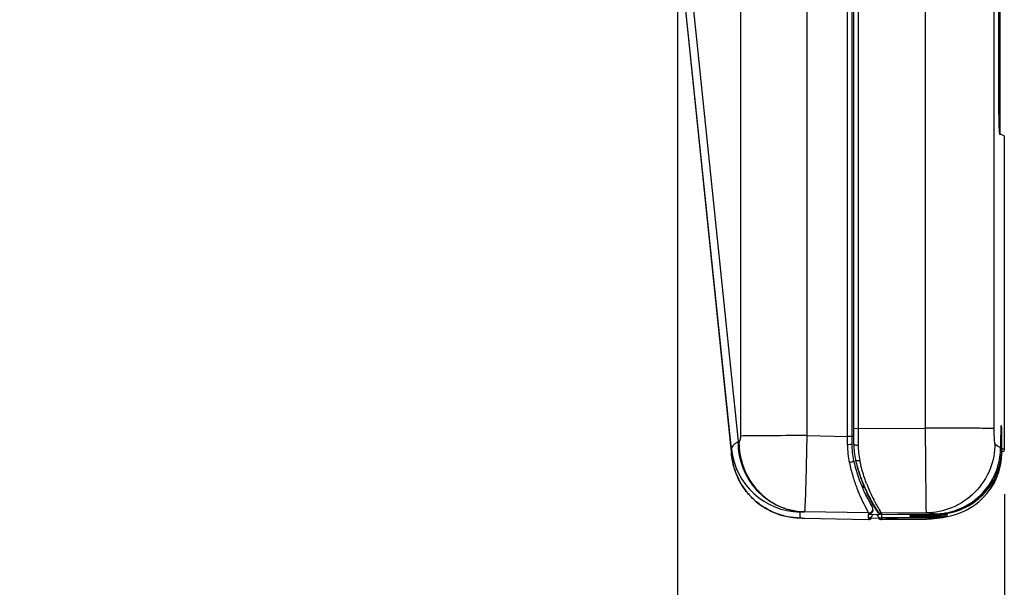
# Model space of a CAD drawing. Header units: inches. Extents: x 0 to 17, y 0 to 11.
# Tile 12 of 30: x 6.8 to 8.2, y 3.8 to 4.6. Entities that reach past the tile are written whole.
import ezdxf

# ---------------------------------------------------------------- set-up
doc = ezdxf.new("R2010")
doc.units = ezdxf.units.IN
doc.header["$LTSCALE"] = 0.935
doc.header["$MEASUREMENT"] = 0
doc.layers.get('0').update_dxf_attribs({"linetype": 'CONTINUOUS'})
doc.styles.add('TEXTSTYLE_2', font='txt', dxfattribs={"width": 0.8})
doc.dimstyles.new('DIMSTYLE_1', dxfattribs={"dimtxt": 0.125, "dimasz": 0.1875, "dimexe": 0.125, "dimexo": 0.0625, "dimgap": 0.0625, "dimtad": 0, "dimtih": 1, "dimtoh": 1, "dimlfac": 2, "dimzin": 4, "dimdsep": 46, "dimtxsty": 'TEXTSTYLE_2', "dimblk": '_FILLED', "dimblk1": '_FILLED', "dimblk2": '_FILLED', "dimcen": 0.09, "dimazin": 1, "dimtfac": 1, "dimtofl": 0, "dimtmove": 0, "dimatfit": 3, "dimldrblk": '_FILLED', "dimfxl": 1, "dimtolj": 1, "dimtzin": 4, "dimarcsym": 0})

# ---------------------------------------------------------------- blocks, each defined once
blk = doc.blocks.new('_FILLED')
at = {"color": 0, "linetype": 'BYBLOCK'}
blk.add_solid([(0, 0), (-1, 0.1667), (-1, -0.1667)], dxfattribs=at)
blk = doc.blocks.new('*D4')
at = {"color": 2, "linetype": 'CONTINUOUS'}
for p, q in [((7.7251, 4.9143), (7.7251, 3.2098)), ((8.1884, 3.9341), (8.1884, 3.2098)), ((7.9567, 3.3348), (7.5118, 3.3348)), ((7.7251, 3.3348), (7.9567, 3.3348)), ((8.1884, 3.3348), (7.9567, 3.3348))]:
    blk.add_line(p, q, dxfattribs=at)
at = {"color": 2, "linetype": 'CONTINUOUS', "xscale": 0.1875, "yscale": 0.1875, "zscale": 0.1875, "rotation": 180}
blk.add_blockref('_FILLED', (7.7251, 3.3348), dxfattribs=at)
at = {"color": 2, "linetype": 'CONTINUOUS', "xscale": 0.1875, "yscale": 0.1875, "zscale": 0.1875}
blk.add_blockref('_FILLED', (8.1884, 3.3348), dxfattribs=at)
at = {"color": 2, "linetype": 'CONTINUOUS', "insert": (7.4493, 3.3973), "char_height": 0.125, "width": 0.65625, "attachment_point": 3, "line_spacing_factor": 0.9, "style": 'TEXTSTYLE_2'}
blk.add_mtext('{\\ftxt;\\W0.0001;\\H0.0001;\\~}{\\ftxt;\\W3.5;\\H0.125; }{\\ftxt;\\W0.0001;\\H0.0001;\\~}', dxfattribs=at)

msp = doc.modelspace()

# ---------------------------------------------------------------- linework, layer by layer
at = {"color": 6, "linetype": 'CONTINUOUS'}
for p, q in [((7.9811, 5.5908), (7.9811, 4.0268)), ((8.0768, 4.0276), (8.0768, 5.5899)), ((8.1741, 4.0268), (8.1741, 5.4119)), ((7.9751, 4.0046), (7.9751, 4.9269)), ((8.1824, 4.444), (8.1824, 4.7385)), ((8.1803, 4.7023), (8.1803, 4.4841)), ((8.1884, 4.441), (8.1884, 4.4409)), ((8.1884, 3.9966), (8.1884, 4.4409)), ((7.9811, 4.0268), (7.9751, 4.0267)), ((7.9811, 4.0268), (8.0768, 4.0276)), ((7.9811, 4.0268), (7.9811, 4.0035)), ((8.0772, 3.976), (8.0768, 4.0276)), ((8.1845, 4.0307), (8.1837, 4.0309)), ((8.1847, 4.0276), (8.1845, 4.0307)), ((8.1849, 4.0152), (8.1847, 4.0276)), ((8.1832, 4.0152), (8.1832, 3.9999)), ((8.1832, 4.0147), (8.1849, 4.0147)), ((8.1849, 4.0147), (8.1849, 4.0152)), ((8.1849, 3.9988), (8.1849, 4.0147)), ((8.1884, 3.9962), (8.188, 3.997)), ((7.9776, 3.9825), (7.9776, 3.9823)), ((7.9917, 3.9406), (7.9924, 3.9392)), ((7.9924, 3.9392), (7.9929, 3.938)), ((7.9929, 3.938), (7.9942, 3.9352)), ((7.994, 3.9357), (7.9936, 3.9366)), ((7.9947, 3.9341), (7.994, 3.9357)), ((7.9941, 3.9351), (7.9941, 3.9355)), ((7.9945, 3.9347), (7.9945, 3.9346)), ((7.9947, 3.9324), (7.9947, 3.9341)), ((7.9992, 3.924), (7.999, 3.9243)), ((7.9992, 3.924), (7.999, 3.9243)), ((8.0091, 3.9096), (8.0091, 3.908)), ((8.0141, 3.9071), (8.0119, 3.9107)), ((8.078, 3.9076), (8.0141, 3.9071)), ((8.0141, 3.9071), (8.0141, 3.9054)), ((8.0091, 3.9049), (8.0091, 3.9029)), ((8.0099, 3.8998), (8.0101, 3.8997)), ((8.0105, 3.8994), (8.0121, 3.8985)), ((8.0124, 3.8984), (8.0138, 3.8982)), ((8.0141, 3.9054), (8.0899, 3.9061)), ((8.0141, 3.9048), (8.0141, 3.9004)), ((8.0925, 3.901), (8.0141, 3.9004)), ((8.0141, 3.8997), (8.0141, 3.8982)), ((8.0141, 3.8982), (8.078, 3.8988)), ((8.0141, 3.8982), (8.078, 3.8987)), ((8.0141, 3.8982), (8.0141, 3.8982)), ((8.0306, 3.905), (8.0925, 3.9056)), ((8.0309, 3.9), (8.0898, 3.9005)), ((8.0544, 3.9035), (8.0544, 3.9024)), ((8.0544, 3.9024), (8.0554, 3.9024)), ((8.0554, 3.9024), (8.0743, 3.9024)), ((8.0882, 3.904), (8.0743, 3.9038)), ((8.0743, 3.9024), (8.0743, 3.9038)), ((8.0743, 3.9024), (8.0882, 3.9026)), ((8.0779, 3.8988), (8.0835, 3.8993)), ((8.078, 3.8987), (8.0853, 3.8991)), ((8.0853, 3.8991), (8.078, 3.8988)), ((8.078, 3.8987), (8.078, 3.8988)), ((8.0835, 3.8993), (8.087, 3.8999)), ((8.0854, 3.8991), (8.0853, 3.8991)), ((8.0854, 3.8991), (8.0968, 3.9003)), ((8.087, 3.8999), (8.0899, 3.9005)), ((8.0882, 3.904), (8.0882, 3.9026)), ((8.0896, 3.904), (8.0882, 3.904)), ((8.0882, 3.9026), (8.0925, 3.9026)), ((8.0925, 3.904), (8.0896, 3.904)), ((8.0925, 3.9056), (8.0925, 3.904)), ((8.0925, 3.9026), (8.0925, 3.901)), ((8.108, 3.9053), (8.0993, 3.9043)), ((8.1069, 3.904), (8.108, 3.9042)), ((8.108, 3.9042), (8.108, 3.9053))]:
    msp.add_line(p, q, dxfattribs=at)
at = {"color": 7, "linetype": 'CONTINUOUS'}
for p, q in [((7.8149, 4.0164), (7.8149, 4.9192)), ((7.9661, 4.0159), (7.9661, 4.9198)), ((7.9721, 4.9197), (7.9721, 4.0046)), ((7.9085, 4.763), (7.9085, 4.0169)), ((7.7391, 4.702), (7.8114, 4.0084)), ((7.8019, 3.9977), (7.7307, 4.681)), ((7.7307, 4.6763), (7.8019, 3.9892)), ((7.8114, 4.0084), (7.8124, 4.0084)), ((7.8124, 4.0084), (7.8124, 4.0082)), ((7.9085, 4.0169), (7.9661, 4.0159)), ((7.9661, 4.004), (7.9661, 4.0159)), ((7.9721, 4.0159), (7.9661, 4.0159)), ((7.9751, 4.0155), (7.9721, 4.0155)), ((7.8019, 3.9892), (7.8019, 3.9977)), ((7.9704, 4.0042), (7.9661, 4.004)), ((7.8019, 3.9892), (7.8019, 3.9893)), ((7.9748, 3.9815), (7.9747, 3.9818)), ((7.9896, 3.9455), (7.9865, 3.9455)), ((7.9872, 3.9439), (7.9903, 3.9439)), ((7.9917, 3.9341), (7.991, 3.9355)), ((7.9923, 3.9327), (7.9917, 3.9341)), ((7.9984, 3.9214), (7.9976, 3.9228)), ((7.9993, 3.9198), (7.9984, 3.9214)), ((7.9041, 3.909), (7.8988, 3.9088)), ((7.8988, 3.9088), (7.8988, 3.9003)), ((7.9051, 3.909), (7.9041, 3.909)), ((7.996, 3.9074), (7.9051, 3.909)), ((7.9906, 3.9175), (7.996, 3.9074)), ((7.996, 3.9074), (7.996, 3.9056)), ((8.0007, 3.9173), (7.9993, 3.9198)), ((8.0021, 3.9134), (8.002, 3.9141)), ((8.002, 3.9124), (8.0021, 3.9133)), ((8.0021, 3.9133), (8.0021, 3.9134)), ((8.0021, 3.9116), (8.0021, 3.9133)), ((7.8988, 3.9003), (7.9014, 3.9001)), ((7.9015, 3.9), (7.9025, 3.9)), ((7.9025, 3.9), (7.9051, 3.8999)), ((7.9041, 3.8999), (7.9051, 3.8999)), ((7.9051, 3.8999), (7.996, 3.8983)), ((7.9051, 3.8999), (7.9051, 3.8999)), ((7.996, 3.9056), (8.021, 3.9052)), ((8.021, 3.9047), (7.996, 3.9051)), ((7.996, 3.9005), (7.996, 3.9051)), ((7.996, 3.9005), (8.021, 3.9001)), ((8.021, 3.8996), (7.996, 3.9001)), ((7.996, 3.9001), (7.996, 3.8983)), ((7.996, 3.8983), (7.996, 3.8983)), ((7.9999, 3.8997), (7.9986, 3.8988)), ((7.9989, 3.899), (8.0002, 3.9)), ((8.0533, 3.9058), (8.021, 3.9047)), ((8.021, 3.9052), (8.021, 3.9047)), ((8.021, 3.8996), (8.0536, 3.9007)), ((8.021, 3.9001), (8.021, 3.8996))]:
    msp.add_line(p, q, dxfattribs=at)
at = {"color": 6, "linetype": 'CONTINUOUS'}
for points in [[(7.9889, 3.9471), (7.9894, 3.946), (7.9898, 3.9449), (7.9902, 3.944), (7.9906, 3.943)], [(7.9906, 3.943), (7.991, 3.9422), (7.9917, 3.9406)], [(7.9942, 3.9352), (7.9944, 3.9348), (7.9945, 3.9347)], [(8.0101, 3.8997), (8.0108, 3.8991), (8.0119, 3.8986)], [(8.0119, 3.8986), (8.0133, 3.8982), (8.0141, 3.8982)]]:
    msp.add_lwpolyline(points, dxfattribs=at)
at = {"color": 7, "linetype": 'CONTINUOUS'}
for points in [[(7.991, 3.9355), (7.9902, 3.937), (7.9895, 3.9386), (7.9889, 3.9398)], [(7.9963, 3.9251), (7.9958, 3.926), (7.9953, 3.927), (7.9948, 3.928), (7.9942, 3.9291), (7.9936, 3.9302), (7.993, 3.9314), (7.9923, 3.9327)], [(7.9976, 3.9228), (7.9968, 3.9243), (7.9963, 3.9251)], [(8.002, 3.9141), (8.0018, 3.9153), (8.0015, 3.9158), (8.0014, 3.9161), (8.0013, 3.9163), (8.0012, 3.9165), (8.0011, 3.9167), (8.001, 3.9168), (8.0007, 3.9173)], [(7.996, 3.8983), (7.9967, 3.8983), (7.9989, 3.899)]]:
    msp.add_lwpolyline(points, dxfattribs=at)
for centre, radius, start, end in [((8.0752, 4.0047), 0.103, 180.0277, 192.8182), ((7.8071, 3.9982), 0.00521, 174.6018, 185.59), ((7.9005, 4.0079), 0.0992, 185.9336, 268.9996), ((7.9008, 3.9996), 0.0995, 185.9484, 196.2741), ((8.1861, 4.0301), 0.2168, 192.9375, 202.8876), ((7.9003, 3.9994), 0.099, 196.2795, 200.1516), ((7.9007, 3.9995), 0.0993, 200.157, 208.1483), ((8.1419, 3.9738), 0.0372, 329.2546, 359.2922), ((8.1421, 3.9738), 0.037, 359.2876, 359.9995), ((7.9004, 3.9994), 0.099, 208.1531, 210.5019), ((7.9008, 3.9997), 0.0995, 210.5111, 220.2546), ((8.0822, 4.0037), 0.1066, 322.9898, 329.3057), ((8.1418, 3.9683), 0.0372, 329.2647, 336.3294), ((8.1419, 3.9683), 0.0372, 336.3268, 339.4967), ((7.9004, 3.9993), 0.099, 220.264, 223.4451), ((8.1902, 4.0318), 0.2213, 202.878, 204.55), ((7.9005, 3.9995), 0.0992, 223.4425, 245.0705), ((7.9004, 3.9992), 0.0989, 245.0671, 245.5802), ((7.9005, 3.9995), 0.0992, 245.5827, 268.9989), ((7.9962, 3.9133), 0.00586, 336.424, 343.63), ((7.996, 3.9134), 0.00606, 343.6153, 351.2691), ((7.9107, 4.0693), 0.1694, 266.8598, 267.1626), ((7.9054, 3.9896), 0.0896, 267.4991, 268.124), ((7.9158, 4.1708), 0.2711, 267.1614, 267.5308), ((7.9054, 3.9894), 0.0895, 268.1239, 269.1539), ((7.9961, 3.9042), 0.00595, 268.9817, 285.0842), ((7.9961, 3.9042), 0.0059, 285.1216, 292.4895), ((7.9961, 3.9043), 0.00603, 292.4809, 294.7223), ((7.9963, 3.9041), 0.00576, 309.8208, 314.058)]:
    msp.add_arc(centre, radius, start, end, dxfattribs=at)
at = {"color": 6, "linetype": 'CONTINUOUS'}
for centre, radius, start, end in [((8.0749, 4.0046), 0.0998, 180.0077, 192.8352), ((8.0749, 4.0045), 0.0998, 180.0118, 192.8356), ((8.0852, 4.0037), 0.104, 180.076, 192.2437), ((8.089, 4), 0.0941, 343.75, 359.9183), ((8.0913, 3.9989), 0.0937, 343.9838, 359.9621), ((8.0913, 3.9943), 0.0936, 346.3479, 359.9768), ((8.1856, 4.0297), 0.2134, 192.8364, 198.4285), ((8.2052, 4.0296), 0.2269, 192.2182, 193.8634), ((8.0916, 3.9943), 0.0934, 334.3718, 343.3658), ((8.0916, 3.9989), 0.0934, 338.2598, 343.6744), ((8.0893, 4), 0.0939, 343.452, 343.7197), ((8.0917, 3.9943), 0.0932, 343.3704, 343.6401), ((8.0918, 3.9942), 0.0931, 343.6396, 346.3244), ((8.0917, 3.9988), 0.0932, 343.6763, 343.946), ((8.1885, 4.0307), 0.2164, 198.4254, 198.6803), ((8.1894, 4.0309), 0.2173, 198.6754, 202.6966), ((8.0917, 3.9943), 0.0932, 280.3106, 333.9561), ((8.0919, 3.9941), 0.093, 333.9502, 334.3624), ((8.2084, 4.039), 0.238, 202.7232, 204.368), ((8.187, 4.0305), 0.2149, 202.8901, 203.8609), ((8.187, 4.0305), 0.2149, 203.8617, 204.6234), ((8.2263, 4.0471), 0.2576, 204.3601, 204.5957), ((8.1886, 4.0312), 0.2167, 204.6241, 206.5741), ((8.2648, 4.0649), 0.3, 204.6308, 205.3696), ((8.1999, 4.0276), 0.2212, 200.9604, 203.7365), ((8.0001, 3.9351), 0.00599, 180.0463, 197.7611), ((8.2143, 4.034), 0.2369, 203.745, 207.0467), ((8, 3.9351), 0.00596, 197.8247, 206.7149), ((8.1821, 4.0267), 0.2098, 206.7276, 209.2225), ((8.1911, 4.0324), 0.2194, 206.5733, 209.3773), ((8.182, 4.0267), 0.2097, 209.3087, 211.8898), ((8.2195, 4.0366), 0.2427, 207.0406, 207.3697), ((8.2234, 4.0386), 0.2471, 207.3737, 211.1811), ((8.1821, 4.0267), 0.2098, 211.8901, 214.1), ((8.182, 4.0267), 0.2097, 214.1001, 214.471), ((8.0916, 3.9992), 0.0936, 274.5963, 281.4575), ((8.0917, 3.9986), 0.093, 281.4614, 283.3419), ((8.182, 4.0216), 0.2097, 213.8193, 214.471), ((8.0141, 3.9042), 0.00604, 227.1639, 233.0298), ((8.0141, 3.9043), 0.00616, 251.0192, 254.2649), ((8.014, 3.9038), 0.00565, 267.121, 270.4884), ((8.089, 3.9957), 0.0953, 270.4698, 272.1016), ((8.0917, 3.9987), 0.0931, 270.5082, 274.5976), ((8.0917, 4.0036), 0.0996, 270.4207, 273.9724), ((8.0917, 3.9936), 0.0926, 270.4923, 270.7149), ((8.089, 3.9958), 0.0954, 272.1013, 272.2842), ((8.0916, 3.9946), 0.0936, 270.7304, 280.2997), ((8.089, 3.9959), 0.0954, 272.2845, 276.0593), ((8.0919, 4.0009), 0.0969, 273.9812, 274.3753), ((8.0891, 3.9953), 0.0949, 276.0558, 281.1283)]:
    msp.add_arc(centre, radius, start, end, dxfattribs=at)
for centre, major_axis, ratio, start_param, end_param in [((8.014, 3.9114), (0.00484, -0.00346), 0.999892, -1.919781, -0.941908), ((8.014, 3.9063), (0.00484, -0.00346), 0.999892, -1.919761, -0.941888), ((8.0743, 3.9037), (0.0198, 0.0002), 0.008379, 1.570723, 3.14152)]:
    msp.add_ellipse(centre, major_axis=major_axis, ratio=ratio, start_param=start_param, end_param=end_param, dxfattribs=at)
for points, knots in [([(8.1803, 4.4841), (8.1803, 4.4815), (8.1803, 4.4764), (8.1804, 4.469), (8.1805, 4.4622), (8.1807, 4.4563), (8.1809, 4.4519), (8.181, 4.449), (8.1812, 4.4473), (8.1813, 4.446), (8.1814, 4.445), (8.1815, 4.4444), (8.1816, 4.4441), (8.1817, 4.444)], [0, 0, 0, 0, 0.193207, 0.379452, 0.551303, 0.702348, 0.826741, 0.877429, 0.919768, 0.953399, 0.978, 0.993437, 1, 1, 1, 1]), ([(8.1817, 4.444), (8.1834, 4.4437), (8.1856, 4.4431), (8.1878, 4.4419), (8.1883, 4.4413), (8.1884, 4.441)], [0, 0, 0, 0, 0.683401, 0.879977, 1, 1, 1, 1]), ([(8.1741, 4.0268), (8.1738, 4.0269), (8.173, 4.0269), (8.1714, 4.027), (8.169, 4.027), (8.164, 4.0271), (8.1557, 4.0273), (8.1434, 4.0274), (8.1285, 4.0275), (8.106, 4.0276), (8.0885, 4.0276), (8.0768, 4.0276)], [0, 0, 0, 0, 0.008334, 0.024676, 0.049448, 0.083065, 0.177527, 0.305953, 0.462264, 0.637142, 1, 1, 1, 1]), ([(8.1751, 4.0057), (8.175, 4.0059), (8.1749, 4.0066), (8.1747, 4.0079), (8.1745, 4.0099), (8.1744, 4.0125), (8.1742, 4.0156), (8.1741, 4.0204), (8.1741, 4.0242), (8.1741, 4.0268)], [0, 0, 0, 0, 0.032152, 0.09654, 0.191494, 0.314997, 0.463195, 0.630978, 1, 1, 1, 1]), ([(8.1837, 4.0309), (8.1836, 4.0309), (8.1836, 4.0308), (8.1836, 4.0306), (8.1835, 4.0302), (8.1835, 4.0295), (8.1834, 4.0281), (8.1833, 4.0262), (8.1833, 4.0239), (8.1832, 4.0201), (8.1832, 4.0172), (8.1832, 4.0152)], [0, 0, 0, 0, 0.004987, 0.018961, 0.042293, 0.074892, 0.166531, 0.290502, 0.441972, 0.615234, 1, 1, 1, 1]), ([(7.9751, 4.0046), (7.9751, 4.0044), (7.9758, 4.004), (7.977, 4.0038), (7.979, 4.0036), (7.9804, 4.0035), (7.9811, 4.0035)], [0, 0, 0, 0, 0.094361, 0.317669, 0.646807, 1, 1, 1, 1]), ([(8.1751, 4.0057), (8.1751, 3.9935), (8.1702, 3.9679), (8.1485, 3.9348), (8.1156, 3.9128), (8.0901, 3.9077), (8.078, 3.9076)], [0, 0, 0, 0, 0.240317, 0.500633, 0.760551, 1, 1, 1, 1]), ([(8.1832, 3.9999), (8.1826, 4.0002), (8.1815, 4.0009), (8.1799, 4.0015), (8.1785, 4.0022), (8.1769, 4.0035), (8.1758, 4.0048), (8.1751, 4.0057)], [0, 0, 0, 0, 0.185821, 0.391271, 0.508411, 0.647047, 1, 1, 1, 1]), ([(8.188, 3.997), (8.1877, 3.9974), (8.1866, 3.9981), (8.1856, 3.9985), (8.1849, 3.9988)], [0, 0, 0, 0, 0.402735, 1, 1, 1, 1]), ([(8.1884, 3.9966), (8.1883, 3.9971), (8.187, 3.9981), (8.1858, 3.9986), (8.1849, 3.9988)], [0, 0, 0, 0, 0.340886, 1, 1, 1, 1]), ([(8.1849, 3.9943), (8.1854, 3.9944), (8.1863, 3.9946), (8.1875, 3.9951), (8.1884, 3.9958), (8.1884, 3.9962)], [0, 0, 0, 0, 0.381027, 0.667075, 1, 1, 1, 1]), ([(7.9776, 3.9825), (7.9783, 3.9792), (7.9814, 3.9671), (7.9855, 3.9553), (7.9891, 3.9469)], [0, 0, 0, 0, 0.267453, 1, 1, 1, 1]), ([(7.9835, 3.9816), (7.9828, 3.9815), (7.9814, 3.9813), (7.9795, 3.9813), (7.9778, 3.9818), (7.9776, 3.9825)], [0, 0, 0, 0, 0.335552, 0.64694, 1, 1, 1, 1]), ([(7.9933, 3.9485), (7.9926, 3.9505), (7.9894, 3.9593), (7.9868, 3.9683), (7.985, 3.9753)], [0, 0, 0, 0, 0.235148, 1, 1, 1, 1]), ([(8.078, 3.9076), (8.078, 3.9076), (8.078, 3.9078), (8.078, 3.908), (8.0779, 3.9084), (8.0779, 3.9092), (8.0779, 3.9106), (8.0778, 3.9127), (8.0778, 3.9154), (8.0777, 3.9186), (8.0777, 3.9223), (8.0776, 3.9283), (8.0775, 3.937), (8.0774, 3.9487), (8.0773, 3.9619), (8.0772, 3.9712), (8.0772, 3.976)], [0, 0, 0, 0, 0.001618, 0.005355, 0.011222, 0.019213, 0.041541, 0.072238, 0.11114, 0.158068, 0.212789, 0.275029, 0.420828, 0.592559, 0.786947, 1, 1, 1, 1]), ([(8.0898, 3.9061), (8.0998, 3.9062), (8.1198, 3.9095), (8.1466, 3.9236), (8.1677, 3.9455), (8.1765, 3.9637), (8.1793, 3.9733)], [0, 0, 0, 0, 0.250027, 0.500014, 0.750015, 1, 1, 1, 1]), ([(8.1132, 3.9081), (8.1245, 3.9108), (8.1464, 3.9205), (8.163, 3.9377), (8.1695, 3.9474)], [0, 0, 0, 0, 0.499992, 1, 1, 1, 1]), ([(7.9999, 3.9248), (8.0011, 3.9227), (8.0032, 3.919), (8.0059, 3.9147), (8.0075, 3.9123), (8.0085, 3.9107), (8.0087, 3.9104), (8.0092, 3.9096), (8.0091, 3.9096)], [0, 0, 0, 0, 0.410135, 0.721604, 0.838679, 0.929153, 0.986423, 1, 1, 1, 1]), ([(8.0091, 3.9096), (8.0097, 3.9089), (8.0111, 3.9075), (8.0131, 3.907), (8.0141, 3.9071)], [0, 0, 0, 0, 0.483456, 1, 1, 1, 1]), ([(8.0899, 3.9061), (8.0884, 3.9063), (8.0845, 3.9072), (8.0805, 3.9074), (8.0779, 3.9076)], [0, 0, 0, 0, 0.360774, 1, 1, 1, 1]), ([(8.0925, 3.9026), (8.0941, 3.9026), (8.0989, 3.9028), (8.1037, 3.9033), (8.1069, 3.904)], [0, 0, 0, 0, 0.326642, 1, 1, 1, 1])]:
    msp.add_open_spline(points, degree=3, knots=knots, dxfattribs=at)
at = {"color": 7, "linetype": 'CONTINUOUS'}
for points, knots in [([(7.8114, 4.0084), (7.81, 4.0076), (7.8076, 4.0062), (7.804, 4.0033), (7.802, 4.0005), (7.8019, 3.9987)], [0, 0, 0, 0, 0.334115, 0.606663, 1, 1, 1, 1]), ([(7.9041, 3.909), (7.898, 3.9091), (7.8857, 3.9106), (7.8681, 3.9165), (7.852, 3.9259), (7.8331, 3.9426), (7.816, 3.9701), (7.8114, 3.9956), (7.8114, 4.0084)], [0, 0, 0, 0, 0.122193, 0.244909, 0.368521, 0.493262, 0.745057, 1, 1, 1, 1]), ([(7.8124, 4.0082), (7.8122, 4.0018), (7.8136, 3.989), (7.8188, 3.9705), (7.8274, 3.9534), (7.8389, 3.9383), (7.853, 3.9259), (7.8692, 3.9165), (7.8867, 3.9106), (7.899, 3.9091), (7.9051, 3.909)], [0, 0, 0, 0, 0.127925, 0.255434, 0.382144, 0.507789, 0.632255, 0.755604, 0.878065, 1, 1, 1, 1]), ([(7.8124, 4.0084), (7.8127, 4.0084), (7.8133, 4.0089), (7.8138, 4.0098), (7.8143, 4.0112), (7.8148, 4.0134), (7.8149, 4.0153), (7.8149, 4.0164)], [0, 0, 0, 0, 0.13063, 0.228721, 0.349295, 0.647601, 1, 1, 1, 1]), ([(7.9085, 4.0169), (7.8888, 4.0169), (7.8618, 4.0169), (7.8306, 4.0166), (7.8192, 4.0165), (7.8149, 4.0164)], [0, 0, 0, 0, 0.632485, 0.863054, 1, 1, 1, 1]), ([(7.9085, 4.0169), (7.9082, 3.9976), (7.9076, 3.9705), (7.9067, 3.9379), (7.9062, 3.9246), (7.9059, 3.919)], [0, 0, 0, 0, 0.592605, 0.829506, 1, 1, 1, 1]), ([(7.9721, 4.0046), (7.9721, 4.0046), (7.972, 4.0045), (7.9714, 4.0043), (7.9709, 4.0043), (7.9704, 4.0042)], [0, 0, 0, 0, 0.081377, 0.264496, 1, 1, 1, 1]), ([(7.9661, 4.004), (7.9661, 3.9997), (7.9665, 3.9911), (7.9679, 3.9826), (7.9688, 3.9785)], [0, 0, 0, 0, 0.506644, 1, 1, 1, 1]), ([(7.9015, 3.9), (7.8989, 3.9001), (7.8908, 3.9005), (7.8761, 3.9027), (7.8581, 3.9091), (7.8405, 3.9196), (7.8255, 3.9336), (7.8136, 3.9503), (7.8054, 3.9691), (7.8026, 3.9825), (7.8019, 3.9893)], [0, 0, 0, 0, 0.05319, 0.165525, 0.303857, 0.442939, 0.58215, 0.721361, 0.860619, 1, 1, 1, 1]), ([(7.9747, 3.9818), (7.9747, 3.9816), (7.9745, 3.9811), (7.974, 3.9805), (7.9729, 3.9798), (7.9712, 3.9791), (7.9696, 3.9786), (7.9688, 3.9785)], [0, 0, 0, 0, 0.112325, 0.204065, 0.325291, 0.644705, 1, 1, 1, 1]), ([(7.9688, 3.9785), (7.9702, 3.9721), (7.9733, 3.9599), (7.979, 3.9432), (7.9848, 3.9293), (7.9887, 3.9211), (7.9906, 3.9175)], [0, 0, 0, 0, 0.304563, 0.578859, 0.813962, 1, 1, 1, 1]), ([(8.1738, 3.9543), (8.1708, 3.9493), (8.1641, 3.9397), (8.1514, 3.9274), (8.1367, 3.9177), (8.1258, 3.9132), (8.1202, 3.9114)], [0, 0, 0, 0, 0.249946, 0.49998, 0.749942, 1, 1, 1, 1]), ([(8.1341, 3.9175), (8.1423, 3.9216), (8.1577, 3.9322), (8.1691, 3.9469), (8.1738, 3.9548)], [0, 0, 0, 0, 0.499923, 1, 1, 1, 1]), ([(7.9059, 3.919), (7.9059, 3.9176), (7.9057, 3.9156), (7.9056, 3.9131), (7.9055, 3.9117), (7.9054, 3.9106), (7.9053, 3.9098), (7.9052, 3.9093), (7.9051, 3.909), (7.9051, 3.909)], [0, 0, 0, 0, 0.425017, 0.594765, 0.735229, 0.846098, 0.92712, 0.978229, 1, 1, 1, 1]), ([(8.0021, 3.9116), (8.0021, 3.9108), (8.0018, 3.9092), (8.0004, 3.9072), (7.9984, 3.9059), (7.9968, 3.9056), (7.996, 3.9056)], [0, 0, 0, 0, 0.249951, 0.499894, 0.749896, 1, 1, 1, 1]), ([(7.996, 3.9074), (7.9971, 3.9074), (7.9994, 3.908), (8.0011, 3.9098), (8.0016, 3.911)], [0, 0, 0, 0, 0.46291, 1, 1, 1, 1]), ([(7.996, 3.9005), (7.9973, 3.9005), (8, 3.9014), (8.0016, 3.9038), (8.0019, 3.905)], [0, 0, 0, 0, 0.499937, 1, 1, 1, 1])]:
    msp.add_open_spline(points, degree=3, knots=knots, dxfattribs=at)

# ---------------------------------------------------------------- dimensions: what is measured, and where the dimension line sits
at = {"color": 2, "linetype": 'CONTINUOUS'}
dim = msp.add_linear_dim(base=(8.1884, 3.3348), p1=(7.7251, 4.9768), p2=(8.1884, 3.9966), text='{\\ftxt;\\W0.0001;\\H0.0001;\\~}{\\ftxt;\\W3.5;\\H0.125; }{\\ftxt;\\W0.0001;\\H0.0001;\\~}', dimstyle='DIMSTYLE_1', dxfattribs=at)
dim.commit()
dim.dimension.update_dxf_attribs({"geometry": '*D4', "text_midpoint": (7.2127, 3.3348), "dimtype": 160})

doc.saveas('drawing.dxf')
